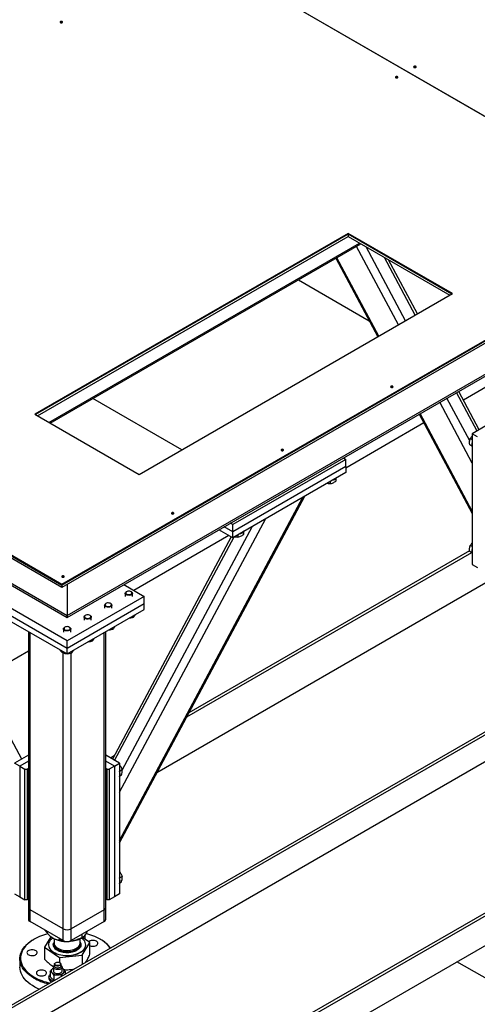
# Model space of a CAD drawing. Header units: millimetres. Extents: x 0 to 841, y 0 to 594.
# Tile 62 of 84: x 716 to 734, y 308 to 347. Entities that reach past the tile are written whole.
import ezdxf

# ---------------------------------------------------------------- set-up
doc = ezdxf.new("R2010")
doc.units = ezdxf.units.MM
doc.layers.add('TRAIT-FORT', color=4, linetype='Continuous', lineweight=25)

msp = doc.modelspace()

# ---------------------------------------------------------------- linework, layer by layer
at = {"layer": 'TRAIT-FORT', "color": 4, "linetype": 'Continuous', "lineweight": 25}
for p, q in [((811.036, 362.668), (629.209, 257.702)), ((811.137, 362.61), (629.31, 257.643)), ((629.31, 256.593), (811.137, 361.56)), ((705.872, 359.345), (740.42, 339.402)), ((705.876, 359.348), (740.424, 339.404)), ((635.371, 254.144), (817.198, 359.111)), ((635.472, 254.086), (817.299, 359.053)), ((635.472, 252.92), (817.299, 357.886)), ((681.631, 345.351), (717.996, 324.358)), ((681.631, 345.316), (717.996, 324.323)), ((717.996, 324.229), (681.631, 345.223)), ((682.843, 343.543), (718.198, 323.133)), ((682.938, 343.411), (718.198, 323.056)), ((729.239, 338.153), (716.924, 331.044)), ((729.239, 338.118), (716.954, 331.027)), ((717.035, 330.98), (729.239, 338.025)), ((733.344, 335.784), (729.239, 338.153)), ((729.239, 338.153), (729.239, 338.118)), ((733.314, 335.766), (729.239, 338.118)), ((729.239, 338.118), (729.239, 338.025)), ((729.239, 338.025), (733.233, 335.719)), ((717.484, 330.721), (729.687, 337.766)), ((717.534, 330.692), (729.738, 337.737)), ((731.218, 334.556), (729.571, 337.641)), ((731.494, 334.716), (729.945, 337.618)), ((728.762, 337.174), (730.409, 334.089)), ((730.445, 334.11), (728.798, 337.195)), ((731.878, 334.937), (730.67, 337.199)), ((717.996, 324.358), (740.018, 337.07)), ((717.996, 324.323), (740.018, 337.035)), ((740.018, 336.942), (717.996, 324.229)), ((731.961, 334.986), (730.829, 337.107)), ((727.29, 336.324), (730.073, 334.717)), ((721.029, 328.674), (733.344, 335.784)), ((718.198, 323.133), (739.209, 335.262)), ((718.198, 323.056), (739.115, 335.13)), ((734.311, 330.381), (733.504, 331.891)), ((734.394, 330.429), (733.588, 331.94)), ((734.657, 332.105), (733.772, 331.594)), ((722.704, 329.641), (719.209, 331.659)), ((734.118, 329.124), (732.844, 331.51)), ((734.017, 329.991), (733.12, 331.67)), ((716.924, 331.044), (721.029, 328.674)), ((732.035, 331.043), (734.118, 327.142)), ((734.118, 327.231), (732.071, 331.064)), ((732.22, 330.697), (729.148, 328.924)), ((734.657, 330.581), (734.118, 330.269)), ((734.32, 330.153), (734.118, 330.269)), ((734.118, 330.269), (734.118, 325.137)), ((734.102, 329.792), (734.016, 329.841)), ((734.118, 330.038), (734.041, 330.083)), ((729.148, 329.268), (724.704, 326.702)), ((729.054, 329.322), (729.148, 329.268)), ((729.148, 328.988), (729.148, 329.268)), ((729.148, 328.988), (724.704, 326.422)), ((729.148, 328.754), (724.704, 326.188)), ((729.148, 328.988), (729.148, 328.754)), ((728.54, 328.403), (728.54, 328.314)), ((728.762, 328.512), (728.762, 328.414)), ((720.259, 314.196), (727.535, 327.823)), ((720.259, 314.285), (727.466, 327.783)), ((720.259, 316.179), (726.005, 326.939)), ((724.704, 326.702), (724.609, 326.756)), ((724.704, 326.422), (724.704, 326.702)), ((720.364, 317.051), (725.482, 326.638)), ((724.704, 326.188), (724.164, 326.5)), ((724.704, 326.422), (724.366, 326.616)), ((724.704, 326.188), (724.704, 326.422)), ((724.904, 326.304), (724.904, 326.215)), ((725.125, 326.413), (725.125, 326.314)), ((716.414, 317.483), (711.748, 326.221)), ((724.648, 326.221), (719.983, 317.483)), ((720.066, 317.435), (724.756, 326.219)), ((724.556, 326.273), (720.819, 324.116)), ((734.093, 325.598), (722.895, 319.133)), ((734.015, 325.669), (722.985, 319.302)), ((734.102, 325.593), (734.016, 325.642)), ((734.118, 325.839), (734.041, 325.883)), ((734.118, 325.137), (734.32, 325.02)), ((734.657, 324.407), (721.725, 316.941)), ((717.996, 324.358), (717.996, 324.323)), ((717.996, 324.323), (717.996, 324.229)), ((718.198, 324.346), (718.198, 323.133)), ((720.427, 324.342), (721.229, 323.879)), ((720.48, 324.003), (720.48, 323.879)), ((720.536, 324.069), (720.522, 324.061)), ((720.724, 324.061), (720.709, 324.069)), ((720.765, 323.879), (720.765, 324.003)), ((718.198, 322.13), (715.168, 323.879)), ((715.168, 323.599), (718.198, 321.85)), ((721.229, 323.879), (718.198, 322.13)), ((718.198, 321.85), (721.229, 323.599)), ((719.728, 323.603), (719.713, 323.595)), ((719.915, 323.595), (719.901, 323.603)), ((721.229, 323.599), (721.229, 323.879)), ((721.229, 323.366), (721.229, 323.599)), ((715.168, 323.366), (718.198, 321.617)), ((718.198, 321.617), (721.229, 323.366)), ((719.672, 323.536), (719.672, 323.413)), ((719.957, 323.413), (719.957, 323.536)), ((718.198, 323.133), (718.198, 323.056)), ((718.198, 323.056), (718.198, 323.133)), ((718.863, 323.07), (718.863, 322.946)), ((718.919, 323.136), (718.905, 323.128)), ((719.107, 323.128), (719.093, 323.136)), ((719.149, 322.946), (719.149, 323.07)), ((720.795, 323.116), (720.795, 323.052)), ((716.677, 322.495), (716.677, 311.654)), ((716.744, 311.561), (716.744, 322.456)), ((718.055, 322.603), (718.055, 322.48)), ((718.111, 322.67), (718.097, 322.662)), ((718.299, 322.662), (718.285, 322.67)), ((718.341, 322.48), (718.341, 322.603)), ((719.653, 311.561), (719.653, 322.456)), ((719.72, 311.654), (719.72, 322.495)), ((719.987, 322.649), (719.987, 322.585)), ((718.198, 321.85), (718.198, 322.13)), ((719.179, 322.183), (719.179, 322.119)), ((716.677, 321.725), (714.745, 320.609)), ((717.92, 321.777), (717.92, 321.758)), ((718.093, 321.677), (718.093, 321.63)), ((718.198, 321.617), (718.198, 321.85)), ((718.37, 321.716), (718.37, 321.652)), ((718.037, 310.815), (718.037, 321.657)), ((718.36, 310.815), (718.36, 321.649)), ((716.677, 317.635), (716.137, 317.324)), ((716.677, 317.402), (716.34, 317.207)), ((720.259, 317.324), (719.72, 317.635)), ((720.057, 317.207), (719.72, 317.402)), ((720.049, 317.607), (719.908, 317.526)), ((716.34, 317.207), (716.137, 317.324)), ((716.34, 317.207), (716.34, 312.074)), ((716.34, 317.207), (716.542, 317.09)), ((716.542, 311.958), (716.542, 317.09)), ((716.542, 317.09), (716.622, 317.09)), ((716.622, 317.09), (716.677, 317.122)), ((716.622, 317.09), (716.622, 311.958)), ((719.72, 317.122), (719.774, 317.09)), ((719.774, 311.958), (719.774, 317.09)), ((719.774, 317.09), (719.855, 317.09)), ((720.057, 317.207), (719.855, 317.09)), ((719.855, 317.09), (719.855, 311.958)), ((720.057, 317.207), (720.259, 317.324)), ((720.057, 317.207), (720.057, 312.074)), ((720.259, 317.324), (720.259, 312.191)), ((720.259, 317.015), (720.361, 317.074)), ((720.269, 316.822), (720.336, 316.861)), ((720.259, 312.816), (720.361, 312.874)), ((720.269, 312.623), (720.336, 312.661)), ((716.137, 312.191), (716.34, 312.074)), ((716.34, 312.074), (716.542, 311.958)), ((716.677, 311.989), (716.622, 311.958)), ((719.774, 311.958), (719.72, 311.989)), ((720.057, 312.074), (719.855, 311.958)), ((720.259, 312.191), (720.057, 312.074)), ((716.622, 311.958), (716.542, 311.958)), ((716.677, 311.654), (716.677, 311.188)), ((719.72, 311.188), (719.72, 311.654)), ((719.855, 311.958), (719.774, 311.958)), ((718.037, 310.815), (716.744, 311.561)), ((716.744, 311.095), (716.744, 311.561)), ((719.653, 311.561), (718.36, 310.815)), ((719.653, 311.095), (719.653, 311.561)), ((718.037, 310.348), (716.744, 311.095)), ((719.653, 311.095), (718.36, 310.348)), ((717.563, 310.501), (717.306, 310.086)), ((717.639, 310.449), (717.643, 310.447)), ((717.883, 310.437), (717.883, 310.376)), ((718.037, 310.348), (718.037, 310.815)), ((718.36, 310.348), (718.36, 310.815)), ((718.754, 310.447), (718.81, 310.479)), ((718.777, 310.589), (718.777, 310.464)), ((719.091, 310.274), (718.798, 310.473)), ((718.911, 310.456), (718.911, 310.515)), ((716.905, 310.406), (716.885, 310.394)), ((717.306, 310.086), (717.893, 309.687)), ((717.306, 310.086), (717.306, 309.623)), ((717.468, 310.185), (717.468, 310.18)), ((717.684, 310.425), (717.684, 310.259)), ((718.33, 310.321), (718.284, 310.319)), ((718.712, 310.259), (718.712, 310.425)), ((718.786, 309.781), (719.091, 310.274)), ((718.928, 310.18), (718.928, 310.185)), ((719.091, 309.811), (719.091, 310.274)), ((719.512, 310.394), (719.491, 310.406)), ((717.893, 309.687), (718.786, 309.781)), ((717.893, 309.687), (717.893, 309.489)), ((718.786, 309.781), (718.786, 309.413)), ((716.341, 309.636), (716.341, 309.31)), ((717.6, 309.366), (717.663, 309.329)), ((717.657, 309.306), (717.657, 309.155)), ((717.7, 309.423), (717.7, 309.341)), ((717.748, 309.481), (717.738, 309.476)), ((717.919, 309.476), (717.909, 309.481)), ((717.957, 309.341), (717.957, 309.423)), ((718, 309.155), (718, 309.306)), ((718.932, 309.498), (718.938, 309.507)), ((749.882, 300.073), (733.517, 309.52)), ((717.486, 308.921), (717.486, 308.863)), ((717.532, 309.13), (717.532, 308.944)), ((717.682, 308.982), (717.682, 308.796)), ((717.979, 308.984), (717.979, 308.947)), ((718.125, 309.133), (718.125, 309.032)), ((718.34, 309.214), (718.483, 309.238))]:
    msp.add_line(p, q, dxfattribs=at)
at = {"layer": 'TRAIT-FORT', "color": 4, "linetype": 'Continuous', "lineweight": 25, "flags": 128}
for points in [[(718.005, 346.436), (718.015, 346.445), (718.019, 346.456), (718.015, 346.467), (718.005, 346.476), (717.989, 346.482), (717.97, 346.484), (717.952, 346.482), (717.936, 346.476), (717.925, 346.467), (717.922, 346.456), (717.925, 346.445), (717.936, 346.436), (717.952, 346.43), (717.97, 346.428), (717.989, 346.43), (718.005, 346.436)], [(731.897, 344.676), (731.907, 344.685), (731.911, 344.696), (731.907, 344.707), (731.897, 344.716), (731.881, 344.722), (731.863, 344.724), (731.844, 344.722), (731.828, 344.716), (731.818, 344.707), (731.814, 344.696), (731.818, 344.685), (731.828, 344.676), (731.844, 344.67), (731.863, 344.668), (731.881, 344.67), (731.897, 344.676)], [(731.181, 344.269), (731.191, 344.278), (731.195, 344.289), (731.191, 344.299), (731.181, 344.308), (731.165, 344.314), (731.146, 344.317), (731.128, 344.314), (731.112, 344.308), (731.101, 344.299), (731.098, 344.289), (731.101, 344.278), (731.112, 344.269), (731.128, 344.263), (731.146, 344.261), (731.165, 344.263), (731.181, 344.269)], [(730.993, 332.101), (731.003, 332.11), (731.007, 332.121), (731.003, 332.131), (730.993, 332.14), (730.977, 332.147), (730.958, 332.149), (730.94, 332.147), (730.924, 332.14), (730.914, 332.131), (730.91, 332.121), (730.914, 332.11), (730.924, 332.101), (730.94, 332.095), (730.958, 332.093), (730.977, 332.095), (730.993, 332.101)], [(726.686, 329.614), (726.696, 329.623), (726.7, 329.634), (726.696, 329.645), (726.686, 329.654), (726.67, 329.66), (726.651, 329.662), (726.633, 329.66), (726.617, 329.654), (726.606, 329.645), (726.603, 329.634), (726.606, 329.623), (726.617, 329.614), (726.633, 329.608), (726.651, 329.606), (726.67, 329.608), (726.686, 329.614)], [(722.378, 327.128), (722.389, 327.137), (722.392, 327.148), (722.389, 327.158), (722.378, 327.167), (722.362, 327.173), (722.344, 327.176), (722.325, 327.173), (722.31, 327.167), (722.299, 327.158), (722.295, 327.148), (722.299, 327.137), (722.31, 327.128), (722.325, 327.122), (722.344, 327.119), (722.362, 327.122), (722.378, 327.128)], [(718.071, 324.641), (718.081, 324.65), (718.085, 324.661), (718.081, 324.672), (718.071, 324.681), (718.055, 324.687), (718.037, 324.689), (718.018, 324.687), (718.002, 324.681), (717.992, 324.672), (717.988, 324.661), (717.992, 324.65), (718.002, 324.641), (718.018, 324.635), (718.037, 324.633), (718.055, 324.635), (718.071, 324.641)], [(720.724, 324.061), (720.735, 324.054), (720.755, 324.034), (720.764, 324.012), (720.764, 323.99), (720.752, 323.968), (720.731, 323.949), (720.702, 323.935), (720.668, 323.925), (720.629, 323.921), (720.591, 323.923), (720.554, 323.93), (720.523, 323.944), (720.499, 323.962), (720.484, 323.982), (720.48, 324.005), (720.486, 324.027), (720.502, 324.047), (720.522, 324.061)], [(720.72, 324.063), (720.693, 324.077), (720.66, 324.087), (720.624, 324.09), (720.588, 324.087), (720.555, 324.078), (720.527, 324.064), (720.509, 324.046), (720.5, 324.025), (720.502, 324.004), (720.515, 323.984), (720.538, 323.968), (720.568, 323.956), (720.603, 323.949), (720.639, 323.949), (720.675, 323.955), (720.705, 323.967), (720.728, 323.983), (720.742, 324.003), (720.745, 324.024), (720.737, 324.044), (720.72, 324.063)], [(719.915, 323.595), (719.927, 323.587), (719.947, 323.568), (719.956, 323.546), (719.956, 323.523), (719.944, 323.502), (719.923, 323.483), (719.894, 323.468), (719.859, 323.458), (719.821, 323.454), (719.782, 323.456), (719.746, 323.464), (719.715, 323.477), (719.691, 323.495), (719.676, 323.516), (719.672, 323.538), (719.678, 323.56), (719.694, 323.581), (719.713, 323.595)], [(719.911, 323.596), (719.885, 323.611), (719.852, 323.62), (719.816, 323.624), (719.78, 323.621), (719.746, 323.612), (719.719, 323.598), (719.701, 323.579), (719.692, 323.559), (719.694, 323.538), (719.707, 323.518), (719.73, 323.501), (719.76, 323.489), (719.795, 323.483), (719.831, 323.482), (719.866, 323.488), (719.897, 323.5), (719.92, 323.517), (719.934, 323.536), (719.937, 323.557), (719.929, 323.578), (719.911, 323.596)], [(719.107, 323.128), (719.119, 323.121), (719.139, 323.101), (719.148, 323.079), (719.147, 323.057), (719.136, 323.035), (719.115, 323.016), (719.086, 323.001), (719.051, 322.992), (719.013, 322.987), (718.974, 322.989), (718.938, 322.997), (718.907, 323.011), (718.883, 323.029), (718.868, 323.049), (718.864, 323.072), (718.87, 323.094), (718.886, 323.114), (718.905, 323.128)], [(719.103, 323.13), (719.077, 323.144), (719.044, 323.154), (719.008, 323.157), (718.971, 323.154), (718.938, 323.145), (718.911, 323.131), (718.892, 323.113), (718.884, 323.092), (718.886, 323.071), (718.899, 323.051), (718.922, 323.035), (718.952, 323.023), (718.987, 323.016), (719.023, 323.016), (719.058, 323.022), (719.089, 323.034), (719.112, 323.05), (719.126, 323.07), (719.129, 323.091), (719.121, 323.111), (719.103, 323.13)], [(718.299, 322.662), (718.311, 322.654), (718.33, 322.635), (718.34, 322.613), (718.339, 322.59), (718.328, 322.569), (718.307, 322.55), (718.278, 322.535), (718.243, 322.525), (718.205, 322.521), (718.166, 322.523), (718.13, 322.531), (718.098, 322.544), (718.075, 322.562), (718.06, 322.583), (718.055, 322.605), (718.062, 322.627), (718.078, 322.648), (718.097, 322.662)], [(718.295, 322.663), (718.269, 322.678), (718.236, 322.687), (718.2, 322.691), (718.163, 322.688), (718.13, 322.679), (718.103, 322.665), (718.084, 322.646), (718.076, 322.626), (718.078, 322.605), (718.091, 322.585), (718.114, 322.568), (718.144, 322.556), (718.178, 322.55), (718.215, 322.549), (718.25, 322.555), (718.281, 322.567), (718.304, 322.583), (718.318, 322.603), (718.321, 322.624), (718.313, 322.645), (718.295, 322.663)], [(717.436, 310.619), (717.344, 310.593), (717.225, 310.554), (717.112, 310.509), (717.005, 310.46), (716.905, 310.406), (716.812, 310.348), (716.727, 310.287), (716.65, 310.221), (716.582, 310.153), (716.522, 310.082), (716.472, 310.008), (716.432, 309.933), (716.402, 309.856), (716.381, 309.778), (716.371, 309.699), (716.371, 309.62), (716.381, 309.542), (716.402, 309.464), (716.432, 309.387), (716.472, 309.311), (716.522, 309.238), (716.582, 309.167), (716.65, 309.098), (716.727, 309.033), (716.812, 308.971), (716.905, 308.913)], [(717.635, 310.453), (717.63, 310.449), (717.58, 310.409), (717.538, 310.365), (717.506, 310.318), (717.483, 310.27), (717.471, 310.221), (717.468, 310.171), (717.476, 310.121), (717.494, 310.072), (717.522, 310.025), (717.56, 309.98), (717.606, 309.938), (717.661, 309.899), (717.723, 309.865), (717.792, 309.834), (717.867, 309.809), (717.946, 309.789), (718.029, 309.775), (718.114, 309.766), (718.2, 309.763), (718.287, 309.766), (718.372, 309.775), (718.455, 309.79), (718.534, 309.81), (718.608, 309.836), (718.677, 309.866), (718.738, 309.901), (718.793, 309.94), (718.839, 309.982), (718.876, 310.027), (718.903, 310.075), (718.921, 310.124), (718.928, 310.174), (718.925, 310.223), (718.912, 310.273), (718.889, 310.321), (718.856, 310.367), (718.814, 310.411), (718.764, 310.451), (718.762, 310.452)], [(718.899, 310.405), (718.906, 310.423), (718.911, 310.456)], [(719.895, 310.054), (719.874, 310.082), (719.815, 310.153), (719.747, 310.221), (719.669, 310.287), (719.584, 310.348), (719.491, 310.406), (719.391, 310.46), (719.284, 310.509), (719.171, 310.554), (719.053, 310.593), (718.943, 310.624)], [(716.885, 308.878), (716.792, 308.936), (716.706, 308.998), (716.628, 309.064), (716.559, 309.132), (716.499, 309.203), (716.449, 309.277), (716.407, 309.353), (716.376, 309.43), (716.354, 309.508), (716.343, 309.587), (716.342, 309.666), (716.351, 309.745), (716.37, 309.824), (716.399, 309.901), (716.437, 309.977), (716.486, 310.051), (716.543, 310.123), (716.61, 310.192), (716.686, 310.259), (716.769, 310.321), (716.861, 310.38), (716.885, 310.394)], [(717.468, 310.18), (717.468, 310.166), (717.476, 310.116), (717.494, 310.068), (717.522, 310.02), (717.56, 309.975), (717.606, 309.933), (717.661, 309.895), (717.723, 309.86), (717.792, 309.83), (717.867, 309.804), (717.946, 309.784), (718.029, 309.77), (718.114, 309.761), (718.2, 309.759), (718.287, 309.762), (718.372, 309.771), (718.455, 309.785), (718.534, 309.806), (718.608, 309.831), (718.677, 309.862), (718.738, 309.896), (718.793, 309.935), (718.839, 309.978), (718.876, 310.023), (718.903, 310.07), (718.921, 310.119), (718.928, 310.169), (718.928, 310.18)], [(717.684, 310.259), (717.684, 310.257), (717.689, 310.215), (717.705, 310.175), (717.73, 310.136), (717.764, 310.1), (717.806, 310.066), (717.857, 310.037), (717.913, 310.011), (717.976, 309.991), (718.042, 309.976), (718.112, 309.966), (718.184, 309.962), (718.255, 309.963), (718.326, 309.971), (718.394, 309.984), (718.458, 310.002), (718.517, 310.026), (718.57, 310.054), (718.616, 310.086), (718.654, 310.121), (718.683, 310.159), (718.702, 310.199), (718.711, 310.24), (718.712, 310.259)], [(717.686, 310.233), (717.684, 310.196), (717.692, 310.155)], [(717.692, 310.155), (717.71, 310.114), (717.737, 310.076), (717.774, 310.04), (717.818, 310.008), (717.87, 309.979), (717.928, 309.955), (717.992, 309.936), (718.06, 309.922), (718.13, 309.914), (718.202, 309.911), (718.273, 309.914), (718.343, 309.923), (718.41, 309.938), (718.474, 309.957), (718.531, 309.982), (718.583, 310.011), (718.626, 310.044), (718.662, 310.08), (718.688, 310.118), (718.705, 310.158), (718.712, 310.2), (718.711, 310.233)], [(719.091, 310.15), (719.102, 310.145), (719.142, 310.134), (719.186, 310.128), (719.231, 310.128), (719.274, 310.134), (719.315, 310.145), (719.35, 310.161), (719.378, 310.181), (719.397, 310.205), (719.407, 310.23), (719.407, 310.256), (719.397, 310.281), (719.378, 310.304), (719.35, 310.325), (719.315, 310.341), (719.274, 310.352), (719.231, 310.358), (719.186, 310.358), (719.142, 310.352), (719.102, 310.341), (719.067, 310.325), (719.042, 310.307)], [(717.012, 309.843), (717.018, 309.869), (717.015, 309.895), (717.002, 309.919), (716.979, 309.942), (716.949, 309.961), (716.912, 309.975), (716.87, 309.985), (716.826, 309.989), (716.781, 309.987), (716.738, 309.979), (716.7, 309.966), (716.667, 309.949), (716.641, 309.927), (716.625, 309.903), (716.618, 309.878), (716.622, 309.852), (716.635, 309.827), (716.657, 309.805), (716.688, 309.786), (716.725, 309.771), (716.767, 309.762), (716.811, 309.758), (716.855, 309.76), (716.898, 309.767), (716.937, 309.78), (716.97, 309.798), (716.995, 309.819), (717.012, 309.843)], [(717.105, 308.443), (717.038, 308.472), (716.934, 308.524), (716.837, 308.58), (716.748, 308.64), (716.666, 308.704), (716.593, 308.771), (716.528, 308.841), (716.473, 308.913), (716.427, 308.988), (716.39, 309.064), (716.364, 309.142), (716.347, 309.221), (716.341, 309.3), (716.341, 309.31)], [(717.957, 309.372), (717.964, 309.367), (717.986, 309.345), (717.998, 309.321), (717.999, 309.297), (717.99, 309.273), (717.97, 309.25), (717.941, 309.232), (717.906, 309.218), (717.865, 309.21), (717.822, 309.208), (717.78, 309.212), (717.741, 309.221), (717.707, 309.237), (717.681, 309.256), (717.681, 309.256)], [(717.718, 309.386), (717.704, 309.405), (717.7, 309.426), (717.707, 309.447), (717.723, 309.466), (717.738, 309.476)], [(717.718, 309.304), (717.704, 309.323), (717.7, 309.341)], [(717.73, 309.401), (717.717, 309.42), (717.714, 309.439), (717.722, 309.458), (717.739, 309.476), (717.764, 309.489), (717.794, 309.498), (717.828, 309.501), (717.861, 309.498), (717.892, 309.489), (717.917, 309.476), (717.935, 309.459), (717.942, 309.44), (717.94, 309.42), (717.928, 309.402), (717.907, 309.387), (717.879, 309.375), (717.846, 309.37), (717.812, 309.369), (717.78, 309.375), (717.751, 309.386), (717.73, 309.401)], [(717.919, 309.476), (717.939, 309.461), (717.953, 309.441), (717.957, 309.42), (717.95, 309.399), (717.934, 309.38), (717.909, 309.365), (717.877, 309.354), (717.841, 309.349), (717.805, 309.35), (717.77, 309.357), (717.74, 309.369), (717.718, 309.386), (717.718, 309.386)], [(717.957, 309.341), (717.957, 309.338), (717.95, 309.318), (717.934, 309.299), (717.909, 309.283), (717.877, 309.273), (717.841, 309.268), (717.805, 309.268), (717.77, 309.275), (717.74, 309.287), (717.718, 309.304)], [(717.329, 309.158), (717.294, 309.174), (717.254, 309.186), (717.21, 309.191), (717.166, 309.191), (717.122, 309.186), (717.082, 309.174), (717.047, 309.158), (717.019, 309.138), (716.999, 309.115), (716.989, 309.09), (716.989, 309.064), (716.999, 309.038), (717.019, 309.015), (717.047, 308.995), (717.082, 308.979), (717.122, 308.968), (717.166, 308.962), (717.21, 308.962), (717.254, 308.968), (717.294, 308.979), (717.329, 308.995), (717.357, 309.015), (717.377, 309.038), (717.387, 309.064), (717.387, 309.09), (717.377, 309.115), (717.357, 309.138), (717.329, 309.158)], [(717.644, 308.754), (717.61, 308.769), (717.567, 308.793), (717.533, 308.821), (717.507, 308.853), (717.491, 308.886), (717.486, 308.92), (717.49, 308.955), (717.506, 308.988), (717.53, 309.019), (717.532, 309.02)], [(717.681, 309.105), (717.707, 309.085), (717.741, 309.07), (717.78, 309.06), (717.822, 309.056), (717.865, 309.058), (717.906, 309.066), (717.941, 309.08), (717.97, 309.099), (717.99, 309.121), (717.999, 309.145), (718, 309.155)]]:
    msp.add_lwpolyline(points, dxfattribs=at)
at = {"layer": 'TRAIT-FORT', "color": 4, "linetype": 'Continuous', "lineweight": 25}
for centre, radius, start, end in [((717.97, 346.381), 0.069, 56.6054, 123.3946), ((731.863, 344.621), 0.069, 56.6054, 123.3946), ((731.146, 344.214), 0.069, 56.6054, 123.3946), ((730.958, 332.046), 0.069, 56.6054, 123.3946), ((734.396, 329.849), 0.297, 158.9165, 201.0835), ((726.651, 329.559), 0.069, 56.6054, 123.3946), ((728.572, 328.727), 0.285, 277.9905, 322.0041), ((722.344, 327.072), 0.069, 56.6054, 123.3946), ((724.935, 326.627), 0.285, 277.9905, 322.0041), ((734.396, 325.65), 0.297, 158.9165, 201.0835), ((718.037, 324.586), 0.069, 56.6054, 123.3946), ((719.983, 316.904), 0.296, 338.759, 21.9058), ((719.983, 312.705), 0.296, 338.759, 21.9058), ((716.791, 311.666), 0.115, 185.6948, 245.6253), ((719.605, 311.666), 0.115, 294.3747, 354.3052), ((716.791, 311.199), 0.115, 185.6948, 245.6253), ((719.605, 311.199), 0.115, 294.3747, 354.3052), ((718.188, 311.478), 1.166, 242.129, 277.0332), ((718.198, 311.127), 0.351, 242.6097, 297.3903), ((718.249, 311.367), 1.05, 274.4647, 298.7754), ((718.782, 310.514), 0.128, 314.502, 22.9976), ((718.198, 310.66), 0.351, 242.6097, 297.3903), ((718.888, 309.264), 1.291, 38.0173, 61.1027), ((717.73, 309.308), 0.071, 114.9135, 226.0565), ((718.007, 310.884), 2.258, 240.7989, 257.4463), ((717.67, 309.155), 0.0985, 131.6883, 229.5453), ((717.751, 309.079), 0.209, 116.739, 134.3914), ((717.813, 309.331), 0.325, 230.6012, 273.0249), ((717.725, 309.156), 0.0682, 181.2699, 229.0702), ((717.845, 309.327), 0.321, 267.2847, 310.0759), ((717.905, 309.077), 0.211, 46.3768, 63.1799), ((717.986, 309.155), 0.0985, 311.6883, 49.5453), ((717.995, 310.861), 2.272, 240.7552, 256.5243), ((717.657, 308.88), 0.173, 185.6369, 246.349)]:
    msp.add_arc(centre, radius, start, end, dxfattribs=at)
for points, knots in [([(734.118, 330.189), (734.116, 330.187), (734.098, 330.17), (734.071, 330.134), (734.051, 330.1), (734.041, 330.083)], [0, 0, 0, 0, 0.076956, 0.534249, 1, 1, 1, 1]), ([(734.016, 329.841), (734.013, 329.876), (734.008, 329.932), (734.017, 330.005), (734.029, 330.051), (734.038, 330.076), (734.041, 330.083)], [0, 0, 0, 0, 0.385549, 0.637642, 0.896546, 1, 1, 1, 1]), ([(728.409, 328.328), (728.413, 328.327), (728.436, 328.32), (728.481, 328.315), (728.52, 328.314), (728.54, 328.314)], [0, 0, 0, 0, 0.077221, 0.534383, 1, 1, 1, 1]), ([(728.54, 328.314), (728.568, 328.32), (728.615, 328.329), (728.683, 328.36), (728.728, 328.389), (728.754, 328.408), (728.762, 328.414)], [0, 0, 0, 0, 0.385549, 0.637642, 0.896546, 1, 1, 1, 1]), ([(724.904, 326.215), (724.932, 326.22), (724.979, 326.23), (725.046, 326.261), (725.091, 326.29), (725.118, 326.309), (725.125, 326.314)], [0, 0, 0, 0, 0.385549, 0.637642, 0.896546, 1, 1, 1, 1]), ([(724.773, 326.228), (724.776, 326.227), (724.8, 326.22), (724.844, 326.216), (724.884, 326.215), (724.904, 326.215)], [0, 0, 0, 0, 0.077221, 0.534383, 1, 1, 1, 1]), ([(734.118, 325.99), (734.116, 325.988), (734.098, 325.971), (734.071, 325.935), (734.051, 325.901), (734.041, 325.883)], [0, 0, 0, 0, 0.076956, 0.534249, 1, 1, 1, 1]), ([(734.016, 325.642), (734.013, 325.676), (734.008, 325.733), (734.017, 325.806), (734.029, 325.852), (734.038, 325.876), (734.041, 325.883)], [0, 0, 0, 0, 0.385549, 0.637642, 0.896546, 1, 1, 1, 1]), ([(720.795, 323.052), (720.771, 323.045), (720.722, 323.031), (720.667, 323.022), (720.637, 323.022), (720.633, 323.022)], [0, 0, 0, 0, 0.455303, 0.920479, 1, 1, 1, 1]), ([(720.795, 323.052), (720.804, 323.06), (720.823, 323.076), (720.85, 323.111), (720.87, 323.143), (720.88, 323.162), (720.882, 323.166)], [0, 0, 0, 0, 0.322566, 0.652127, 0.93299, 1, 1, 1, 1]), ([(719.987, 322.585), (719.963, 322.578), (719.914, 322.564), (719.859, 322.555), (719.829, 322.556), (719.825, 322.556)], [0, 0, 0, 0, 0.455303, 0.920479, 1, 1, 1, 1]), ([(719.987, 322.585), (719.996, 322.593), (720.014, 322.609), (720.042, 322.645), (720.062, 322.676), (720.072, 322.695), (720.073, 322.699)], [0, 0, 0, 0, 0.322566, 0.652127, 0.93299, 1, 1, 1, 1]), ([(719.179, 322.119), (719.155, 322.112), (719.106, 322.098), (719.051, 322.089), (719.021, 322.089), (719.017, 322.089)], [0, 0, 0, 0, 0.455303, 0.920479, 1, 1, 1, 1]), ([(719.179, 322.119), (719.188, 322.127), (719.206, 322.142), (719.234, 322.178), (719.254, 322.21), (719.263, 322.229), (719.265, 322.233)], [0, 0, 0, 0, 0.322566, 0.652127, 0.93299, 1, 1, 1, 1]), ([(718.093, 321.63), (718.071, 321.639), (718.035, 321.654), (717.982, 321.694), (717.947, 321.729), (717.926, 321.751), (717.92, 321.758)], [0, 0, 0, 0, 0.385549, 0.637642, 0.896546, 1, 1, 1, 1]), ([(718.37, 321.652), (718.38, 321.66), (718.398, 321.676), (718.426, 321.712), (718.445, 321.743), (718.455, 321.762), (718.457, 321.766)], [0, 0, 0, 0, 0.322566, 0.652127, 0.93299, 1, 1, 1, 1]), ([(718.188, 321.623), (718.177, 321.623), (718.145, 321.622), (718.114, 321.627), (718.093, 321.63)], [0, 0, 0, 0, 0.316399, 1, 1, 1, 1]), ([(718.37, 321.652), (718.346, 321.645), (718.298, 321.631), (718.243, 321.622), (718.213, 321.623), (718.209, 321.623)], [0, 0, 0, 0, 0.455303, 0.920479, 1, 1, 1, 1]), ([(720.259, 317.246), (720.274, 317.227), (720.303, 317.192), (720.336, 317.133), (720.352, 317.094), (720.361, 317.074)], [0, 0, 0, 0, 0.350648, 0.672349, 1, 1, 1, 1]), ([(720.336, 316.861), (720.345, 316.891), (720.361, 316.942), (720.367, 317.007), (720.365, 317.046), (720.362, 317.068), (720.361, 317.074)], [0, 0, 0, 0, 0.385549, 0.637642, 0.896546, 1, 1, 1, 1]), ([(720.259, 313.046), (720.274, 313.028), (720.303, 312.992), (720.336, 312.934), (720.352, 312.894), (720.361, 312.874)], [0, 0, 0, 0, 0.3506481, 0.6723489, 1, 1, 1, 1]), ([(720.336, 312.661), (720.345, 312.692), (720.361, 312.743), (720.367, 312.807), (720.365, 312.847), (720.362, 312.868), (720.361, 312.874)], [0, 0, 0, 0, 0.385549, 0.637642, 0.896546, 1, 1, 1, 1]), ([(717.316, 310.764), (717.352, 310.718), (717.408, 310.646), (717.49, 310.563), (717.546, 310.512), (717.581, 310.487), (717.593, 310.478)], [0, 0, 0, 0, 0.405661, 0.638292, 0.874063, 1, 1, 1, 1]), ([(717.593, 310.478), (717.619, 310.462), (717.67, 310.43), (717.744, 310.4), (717.815, 310.382), (717.86, 310.378), (717.883, 310.376)], [0, 0, 0, 0, 0.249578, 0.504364, 0.751047, 1, 1, 1, 1]), ([(718.777, 310.464), (718.716, 310.435), (718.623, 310.39), (718.491, 310.349), (718.403, 310.329), (718.349, 310.323), (718.33, 310.321)], [0, 0, 0, 0, 0.432046, 0.65435, 0.879654, 1, 1, 1, 1]), ([(718.935, 310.61), (718.932, 310.606), (718.909, 310.571), (718.866, 310.519), (718.817, 310.481), (718.788, 310.469), (718.777, 310.464)], [0, 0, 0, 0, 0.056824, 0.413183, 0.782596, 1, 1, 1, 1]), ([(718.841, 310.504), (718.837, 310.498), (718.827, 310.483), (718.817, 310.471), (718.811, 310.464)], [0, 0, 0, 0, 0.404169, 1, 1, 1, 1]), ([(718.991, 310.713), (718.99, 310.71), (718.972, 310.669), (718.953, 310.639), (718.935, 310.61)], [0, 0, 0, 0, 0.079329, 1, 1, 1, 1]), ([(717.664, 310.128), (717.66, 310.147), (717.652, 310.186), (717.659, 310.238), (717.677, 310.269), (717.684, 310.28)], [0, 0, 0, 0, 0.372308, 0.766917, 1, 1, 1, 1]), ([(718.296, 309.876), (718.263, 309.874), (718.195, 309.869), (718.09, 309.876), (717.986, 309.894), (717.888, 309.925), (717.816, 309.96), (717.768, 309.992), (717.727, 310.026), (717.688, 310.071), (717.672, 310.11), (717.664, 310.128)], [0, 0, 0, 0, 0.116497, 0.239972, 0.36858, 0.499917, 0.631255, 0.695633, 0.760028, 0.883503, 1, 1, 1, 1]), ([(718.087, 310.328), (718.054, 310.334), (717.984, 310.346), (717.918, 310.366), (717.883, 310.376)], [0, 0, 0, 0, 0.47098, 1, 1, 1, 1]), ([(718.712, 310.282), (718.72, 310.268), (718.737, 310.237), (718.744, 310.183), (718.734, 310.122), (718.702, 310.062), (718.648, 310.005), (718.587, 309.964), (718.531, 309.936), (718.472, 309.913), (718.395, 309.89), (718.328, 309.881), (718.296, 309.876)], [0, 0, 0, 0, 0.079205, 0.186475, 0.30017, 0.418592, 0.539526, 0.660461, 0.71974, 0.779035, 0.89273, 1, 1, 1, 1]), ([(718.938, 309.507), (718.964, 309.552), (719.015, 309.641), (719.065, 309.754), (719.091, 309.811)], [0, 0, 0, 0, 0.494511, 1, 1, 1, 1]), ([(717.306, 309.623), (717.353, 309.575), (717.425, 309.503), (717.524, 309.42), (717.574, 309.384), (717.6, 309.366)], [0, 0, 0, 0, 0.495251, 0.746818, 1, 1, 1, 1]), ([(717.532, 309.13), (717.543, 309.149), (717.567, 309.186), (717.592, 309.214), (717.605, 309.228)], [0, 0, 0, 0, 0.493244, 1, 1, 1, 1]), ([(717.607, 309.08), (717.596, 309.089), (717.575, 309.109), (717.55, 309.123), (717.535, 309.129), (717.532, 309.13)], [0, 0, 0, 0, 0.413688, 0.838028, 1, 1, 1, 1]), ([(717.607, 308.846), (717.596, 308.858), (717.575, 308.881), (717.55, 308.916), (717.535, 308.938), (717.532, 308.944)], [0, 0, 0, 0, 0.413688, 0.838028, 1, 1, 1, 1]), ([(717.605, 309.228), (717.615, 309.238), (717.633, 309.255), (717.65, 309.264), (717.657, 309.268)], [0, 0, 0, 0, 0.5884212, 1, 1, 1, 1]), ([(717.682, 308.982), (717.67, 309.001), (717.645, 309.038), (717.62, 309.066), (717.607, 309.08)], [0, 0, 0, 0, 0.493244, 1, 1, 1, 1]), ([(717.83, 309.006), (717.809, 309.005), (717.767, 309.003), (717.717, 308.993), (717.689, 308.985), (717.682, 308.982)], [0, 0, 0, 0, 0.413688, 0.838028, 1, 1, 1, 1]), ([(717.979, 308.984), (717.955, 308.99), (717.907, 309.003), (717.856, 309.005), (717.83, 309.006)], [0, 0, 0, 0, 0.493244, 1, 1, 1, 1]), ([(718.052, 309.081), (718.042, 309.07), (718.021, 309.047), (717.996, 309.012), (717.982, 308.99), (717.979, 308.984)], [0, 0, 0, 0, 0.413688, 0.838028, 1, 1, 1, 1]), ([(718, 309.268), (718.004, 309.266), (718.02, 309.258), (718.037, 309.242), (718.05, 309.23)], [0, 0, 0, 0, 0.2400634, 1, 1, 1, 1]), ([(718.05, 309.23), (718.061, 309.218), (718.082, 309.196), (718.107, 309.16), (718.121, 309.139), (718.125, 309.133)], [0, 0, 0, 0, 0.413688, 0.838028, 1, 1, 1, 1]), ([(718.125, 309.133), (718.114, 309.127), (718.09, 309.116), (718.065, 309.093), (718.052, 309.081)], [0, 0, 0, 0, 0.493244, 1, 1, 1, 1]), ([(718.069, 309.209), (718.083, 309.208), (718.134, 309.203), (718.225, 309.204), (718.301, 309.211), (718.34, 309.214)], [0, 0, 0, 0, 0.161995, 0.579657, 1, 1, 1, 1]), ([(717.682, 308.796), (717.67, 308.801), (717.645, 308.812), (717.62, 308.835), (717.607, 308.846)], [0, 0, 0, 0, 0.493244, 1, 1, 1, 1]), ([(717.705, 308.789), (717.705, 308.789), (717.697, 308.791), (717.689, 308.793), (717.682, 308.796)], [0, 0, 0, 0, 0.005855, 1, 1, 1, 1])]:
    msp.add_open_spline(points, degree=3, knots=knots, dxfattribs=at)

doc.saveas('drawing.dxf')
